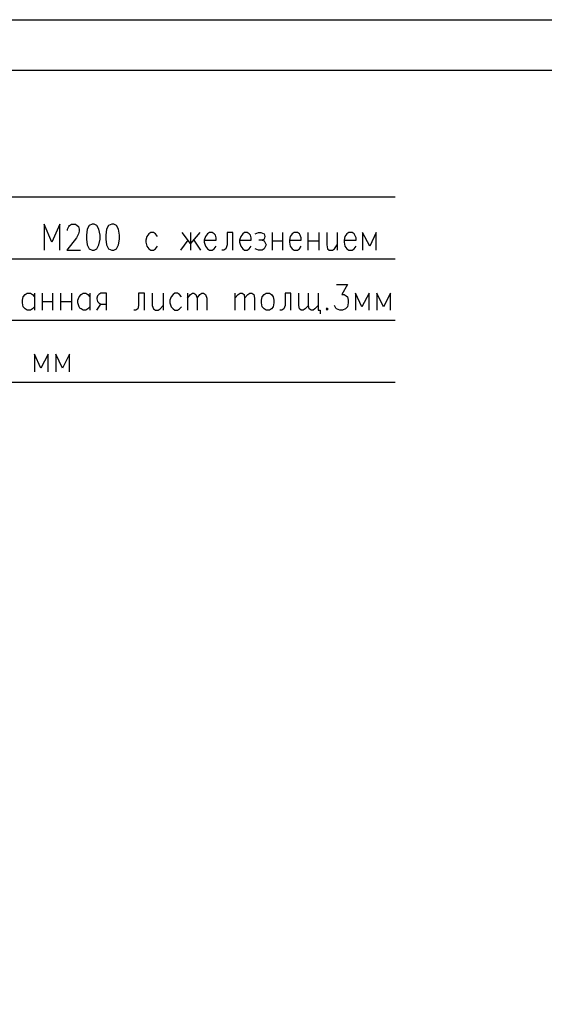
# Model space of a CAD drawing. Extents: x -119078 to 1619993, y 264752 to 340742.
# Tile 129 of 220: x 781783 to 786899, y 317316 to 326914. Entities that reach past the tile are written whole.
import ezdxf

# ---------------------------------------------------------------- set-up
doc = ezdxf.new("R2010")
doc.units = 0
doc.header["$MEASUREMENT"] = 0
doc.layers.add('PDF _Геометрия', color=250, linetype='Continuous')
doc.layers.add('Ярлык', color=1, linetype='Continuous')
doc.styles.add('ISO', font='times.ttf')

msp = doc.modelspace()

# ---------------------------------------------------------------- linework, layer by layer
at = {"layer": 'PDF _Геометрия', "lineweight": -3}
msp.add_lwpolyline([(753204.302, 297220.374), (753204.302, 326913.75), (816197.944, 326913.75), (816197.944, 297220.374)], dxfattribs=at)
at = {"layer": 'PDF _Геометрия', "lineweight": 30}
msp.add_lwpolyline([(754702.941, 297715.687), (815702.631, 297715.687), (815702.631, 326418.437), (754702.941, 326418.437)], close=True, dxfattribs=at)
at = {"layer": 'PDF _Геометрия', "color": 7, "lineweight": -3}
for points in [[(785443.9, 325182.242), (777061.682, 325182.242), (777074.382, 321257.839)], [(782173.565, 324667.878), (782173.565, 324921.885), (782097.363, 324744.08), (782021.161, 324921.885), (782021.161, 324667.878)], [(782249.767, 324858.383), (782249.767, 324871.084), (782262.467, 324896.484), (782268.818, 324909.185), (782287.868, 324921.885), (782325.969, 324921.885), (782345.02, 324909.185), (782357.72, 324896.484), (782364.07, 324871.084), (782364.07, 324852.033), (782357.72, 324826.633), (782338.669, 324788.532), (782243.417, 324667.878), (782376.77, 324667.878)], [(783126.09, 324801.232), (783107.039, 324826.633), (783087.989, 324839.333), (783062.588, 324839.333), (783043.538, 324826.633), (783024.487, 324801.232), (783011.787, 324763.131), (783011.787, 324744.08), (783024.487, 324705.979), (783043.538, 324680.579), (783062.588, 324667.878), (783087.989, 324667.878), (783107.039, 324680.579), (783126.09, 324705.979)], [(783538.851, 324839.333), (783449.948, 324731.38), (783367.396, 324839.333)], [(783449.948, 324839.333), (783449.948, 324667.878)], [(783583.302, 324763.131), (783697.605, 324763.131), (783697.605, 324788.532), (783691.255, 324813.932), (783678.554, 324826.633), (783659.504, 324839.333), (783634.103, 324839.333), (783615.053, 324826.633), (783596.002, 324801.232), (783583.302, 324763.131), (783583.302, 324744.08), (783596.002, 324705.979), (783615.053, 324680.579), (783634.103, 324667.878), (783659.504, 324667.878), (783678.554, 324680.579), (783697.605, 324705.979)], [(783862.709, 324667.878), (783862.709, 324839.333), (783805.558, 324839.333), (783805.558, 324718.68), (783792.857, 324680.579), (783773.807, 324667.878), (783754.756, 324667.878)], [(783926.211, 324763.131), (784040.514, 324763.131), (784040.514, 324788.532), (784034.164, 324813.932), (784021.463, 324826.633), (784002.413, 324839.333), (783977.012, 324839.333), (783957.962, 324826.633), (783938.911, 324801.232), (783926.211, 324763.131), (783926.211, 324744.08), (783938.911, 324705.979), (783957.962, 324680.579), (783977.012, 324667.878), (784002.413, 324667.878), (784021.463, 324680.579), (784040.514, 324705.979)], [(784078.615, 324826.633), (784110.366, 324839.333), (784135.766, 324839.333), (784167.517, 324826.633), (784173.867, 324801.232), (784167.517, 324775.831), (784148.467, 324763.131), (784116.716, 324763.131)], [(784243.719, 324839.333), (784243.719, 324667.878)], [(784345.322, 324839.333), (784345.322, 324667.878)], [(784415.174, 324763.131), (784529.477, 324763.131), (784529.477, 324788.532), (784516.776, 324813.932), (784510.426, 324826.633), (784491.376, 324839.333), (784459.625, 324839.333), (784440.574, 324826.633), (784421.524, 324801.232), (784415.174, 324763.131), (784415.174, 324744.08), (784421.524, 324705.979), (784440.574, 324680.579), (784459.625, 324667.878), (784491.376, 324667.878), (784510.426, 324680.579), (784529.477, 324705.979)], [(784592.978, 324839.333), (784592.978, 324667.878)], [(784700.931, 324839.333), (784700.931, 324667.878)], [(784777.133, 324839.333), (784777.133, 324718.68), (784783.483, 324680.579), (784802.534, 324667.878), (784834.285, 324667.878), (784853.335, 324680.579), (784878.736, 324718.68)], [(784878.736, 324839.333), (784878.736, 324667.878)], [(784948.587, 324763.131), (785062.89, 324763.131), (785062.89, 324788.532), (785050.19, 324813.932), (785043.84, 324826.633), (785024.789, 324839.333), (784993.039, 324839.333), (784973.988, 324826.633), (784954.938, 324801.232), (784948.587, 324763.131), (784948.587, 324744.08), (784954.938, 324705.979), (784973.988, 324680.579), (784993.039, 324667.878), (785024.789, 324667.878), (785043.84, 324680.579), (785062.89, 324705.979)], [(785259.746, 324667.878), (785259.746, 324839.333), (785196.244, 324705.979), (785126.392, 324839.333), (785126.392, 324667.878)], [(783354.696, 324667.878), (783424.548, 324763.131)], [(783481.699, 324763.131), (783545.201, 324667.878)], [(784148.467, 324763.131), (784167.517, 324756.781), (784173.867, 324744.08), (784186.568, 324718.68), (784173.867, 324693.279), (784167.517, 324680.579), (784148.467, 324667.878), (784110.366, 324667.878), (784078.615, 324680.579)], [(784243.719, 324756.781), (784345.322, 324756.781)], [(784592.978, 324756.781), (784700.931, 324756.781)], [(785443.9, 324578.976), (777068.032, 324578.976)], [(784872.385, 324331.32), (784980.338, 324331.32), (784923.187, 324236.067), (784948.587, 324236.067), (784967.638, 324223.367), (784980.338, 324210.666), (784986.688, 324178.916), (784986.688, 324153.515), (784980.338, 324115.414), (784961.288, 324096.363), (784929.537, 324083.663), (784904.136, 324083.663), (784872.385, 324096.363), (784866.035, 324102.714), (784853.335, 324128.114)], [(781925.909, 324115.414), (781906.858, 324096.363), (781887.808, 324083.663), (781856.057, 324083.663), (781837.006, 324096.363), (781830.656, 324102.714), (781817.956, 324115.414), (781811.606, 324153.515), (781811.606, 324178.916), (781817.956, 324210.666), (781837.006, 324236.067), (781856.057, 324248.767), (781887.808, 324248.767), (781906.858, 324236.067), (781925.909, 324210.666)], [(781925.909, 324248.767), (781925.909, 324083.663)], [(782002.111, 324248.767), (782002.111, 324083.663)], [(782103.713, 324248.767), (782103.713, 324083.663)], [(782179.915, 324248.767), (782179.915, 324083.663)], [(782287.868, 324248.767), (782287.868, 324083.663)], [(782465.673, 324115.414), (782446.622, 324096.363), (782427.572, 324083.663), (782402.171, 324083.663), (782383.121, 324096.363), (782370.42, 324102.714), (782364.07, 324115.414), (782351.37, 324153.515), (782351.37, 324178.916), (782364.07, 324210.666), (782383.121, 324236.067), (782402.171, 324248.767), (782427.572, 324248.767), (782446.622, 324236.067), (782465.673, 324210.666)], [(782465.673, 324248.767), (782465.673, 324083.663)], [(782630.777, 324083.663), (782630.777, 324248.767), (782573.626, 324248.767), (782554.575, 324236.067), (782541.875, 324223.367), (782535.525, 324197.966), (782535.525, 324191.616), (782541.875, 324166.215), (782554.575, 324153.515), (782573.626, 324140.815), (782630.777, 324140.815)], [(782999.087, 324083.663), (782999.087, 324248.767), (782941.935, 324248.767), (782941.935, 324128.114), (782935.585, 324096.363), (782916.535, 324083.663), (782897.484, 324083.663)], [(783075.289, 324248.767), (783075.289, 324128.114), (783087.989, 324096.363), (783107.039, 324083.663), (783132.44, 324083.663), (783151.491, 324096.363), (783183.241, 324128.114)], [(783183.241, 324248.767), (783183.241, 324083.663)], [(783361.046, 324210.666), (783341.996, 324236.067), (783322.945, 324248.767), (783297.544, 324248.767), (783278.494, 324236.067), (783259.443, 324210.666), (783246.743, 324178.916), (783246.743, 324153.515), (783259.443, 324115.414), (783278.494, 324096.363), (783297.544, 324083.663), (783322.945, 324083.663), (783341.996, 324096.363), (783361.046, 324115.414)], [(783418.198, 324248.767), (783418.198, 324083.663)], [(783418.198, 324197.966), (783449.948, 324236.067), (783468.999, 324248.767), (783481.699, 324248.767), (783500.75, 324236.067), (783513.45, 324197.966), (783513.45, 324083.663)], [(783513.45, 324197.966), (783538.851, 324236.067), (783557.901, 324248.767), (783576.952, 324248.767), (783596.002, 324236.067), (783608.703, 324197.966), (783608.703, 324083.663)], [(783881.76, 324248.767), (783881.76, 324083.663)], [(783881.76, 324197.966), (783913.511, 324236.067), (783932.561, 324248.767), (783951.611, 324248.767), (783970.662, 324236.067), (783977.012, 324197.966), (783977.012, 324083.663)], [(783977.012, 324197.966), (784008.763, 324236.067), (784027.813, 324248.767), (784046.864, 324248.767), (784065.914, 324236.067), (784072.265, 324197.966), (784072.265, 324083.663)], [(784427.874, 324083.663), (784427.874, 324248.767), (784370.722, 324248.767), (784370.722, 324128.114), (784358.022, 324096.363), (784338.972, 324083.663), (784319.921, 324083.663)], [(784599.328, 324128.114), (784567.578, 324096.363), (784548.527, 324083.663), (784529.477, 324083.663), (784510.426, 324096.363), (784504.076, 324128.114), (784504.076, 324248.767)], [(784694.581, 324128.114), (784662.83, 324096.363), (784643.78, 324083.663), (784624.729, 324083.663), (784605.679, 324096.363), (784599.328, 324128.114), (784599.328, 324248.767)], [(784694.581, 324248.767), (784694.581, 324083.663), (784713.631, 324083.663), (784713.631, 324045.562)], [(785189.894, 324083.663), (785189.894, 324248.767), (785120.042, 324115.414), (785056.54, 324248.767), (785056.54, 324083.663)], [(785399.449, 324083.663), (785399.449, 324248.767), (785329.597, 324115.414), (785266.096, 324248.767), (785266.096, 324083.663)], [(782002.111, 324166.215), (782103.713, 324166.215)], [(782179.915, 324166.215), (782287.868, 324166.215)], [(782535.525, 324083.663), (782573.626, 324140.815)], [(785443.9, 323982.06), (777068.032, 323982.06)], [(782059.262, 323480.397), (782059.262, 323651.852), (781989.41, 323518.498), (781925.909, 323651.852), (781925.909, 323480.397)], [(782268.818, 323480.397), (782268.818, 323651.852), (782198.966, 323518.498), (782135.464, 323651.852), (782135.464, 323480.397)], [(785443.9, 323378.795), (777068.032, 323378.795)]]:
    msp.add_lwpolyline(points, dxfattribs=at)
for points in [[(782491.073, 324921.885), (782459.323, 324909.185), (782440.272, 324871.084), (782433.922, 324813.932), (782433.922, 324775.831), (782440.272, 324718.68), (782459.323, 324680.579), (782491.073, 324667.878), (782510.124, 324667.878), (782535.525, 324680.579), (782554.575, 324718.68), (782567.275, 324775.831), (782567.275, 324813.932), (782554.575, 324871.084), (782535.525, 324909.185), (782510.124, 324921.885)], [(782681.578, 324921.885), (782649.828, 324909.185), (782630.777, 324871.084), (782624.427, 324813.932), (782624.427, 324775.831), (782630.777, 324718.68), (782649.828, 324680.579), (782681.578, 324667.878), (782700.629, 324667.878), (782726.03, 324680.579), (782745.08, 324718.68), (782757.78, 324775.831), (782757.78, 324813.932), (782745.08, 324871.084), (782726.03, 324909.185), (782700.629, 324921.885)], [(784186.568, 324248.767), (784218.318, 324248.767), (784237.369, 324236.067), (784256.419, 324210.666), (784262.77, 324178.916), (784262.77, 324153.515), (784256.419, 324115.414), (784237.369, 324096.363), (784218.318, 324083.663), (784186.568, 324083.663), (784167.517, 324096.363), (784148.467, 324115.414), (784142.116, 324153.515), (784142.116, 324178.916), (784148.467, 324210.666), (784167.517, 324236.067)], [(784777.133, 324102.714), (784770.783, 324096.363), (784777.133, 324083.663), (784789.833, 324096.363)]]:
    msp.add_lwpolyline(points, close=True, dxfattribs=at)

# ---------------------------------------------------------------- texts
at = {"layer": 'Ярлык', "color": 165, "lineweight": 50, "char_height": 253.56783, "attachment_point": 1, "style": 'ISO'}
for s, insert, width in [('\\pi5485.19957;{\\fISOCPEUR|b0|i1|c204|p34;\\H2.7606x;\\C167;\\c8277566;ООО  \\fISOCPEUR|b0|i1|c0|p34;"UNIVER  PRO STILE"\\fISOCPEUR|b1|i1|c204|p34;\\Q15;\\T1.25; \\fArial|b1|i0|c204|p34;\\H0.36224x;\\T1.15;   \\fArial|b0|i0|c204|p34;\\T1;          }', (-90957.556, 325671.286), 25625.47242), ('\\pi5485.19957;{\\fISOCPEUR|b0|i1|c204|p34;\\H2.7606x;\\C167;\\c8277566;ООО  \\fISOCPEUR|b0|i1|c0|p34;"UNIVER  PRO STILE"\\fISOCPEUR|b1|i1|c204|p34;\\Q15;\\T1.25; \\fArial|b1|i0|c204|p34;\\H0.36224x;\\T1.15;   \\fArial|b0|i0|c204|p34;\\T1;          }', (-41908.934, 325671.286), 25625.47242), ('{\\C167;\\c8277566;             \\P\\P\\pi6540.45083;\\fISOCPEUR|b0|i1|c204|p34;\\H0.98593x;Лицензия  \\fISOCPEUR|b0|i1|c0|p34;№ 072193 \\fISOCPEUR|b0|i1|c204|p34;от \\fISOCPEUR|b0|i1|c0|p34;3 \\fISOCPEUR|b0|i1|c204|p34;апреля \\fISOCPEUR|b0|i1|c0|p34;202\\fISOCPEUR|b0|i1|c204|p34;3г\\fISOCPEUR|b0|i1|c0|p34;. \\P\\pi2223.49782;\\fISOCPEUR|b0|i1|c204|p34;Министерство строительства и жилищно-коммунального хозяйства Республики Узбекистан}', (-89126.802, 324659.709), 19682.04146), ('{\\C167;\\c8277566;             \\P\\P\\pi6540.45083;\\fISOCPEUR|b0|i1|c204|p34;\\H0.98593x;Лицензия  \\fISOCPEUR|b0|i1|c0|p34;№ 072193 \\fISOCPEUR|b0|i1|c204|p34;от \\fISOCPEUR|b0|i1|c0|p34;3 \\fISOCPEUR|b0|i1|c204|p34;апреля \\fISOCPEUR|b0|i1|c0|p34;202\\fISOCPEUR|b0|i1|c204|p34;3г\\fISOCPEUR|b0|i1|c0|p34;. \\P\\pi2223.49782;\\fISOCPEUR|b0|i1|c204|p34;Министерство строительства и жилищно-коммунального хозяйства Республики Узбекистан}', (-40078.181, 324659.709), 19682.04146)]:
    msp.add_mtext(s, dxfattribs=dict(at, insert=insert, width=width))

doc.saveas('drawing.dxf')
